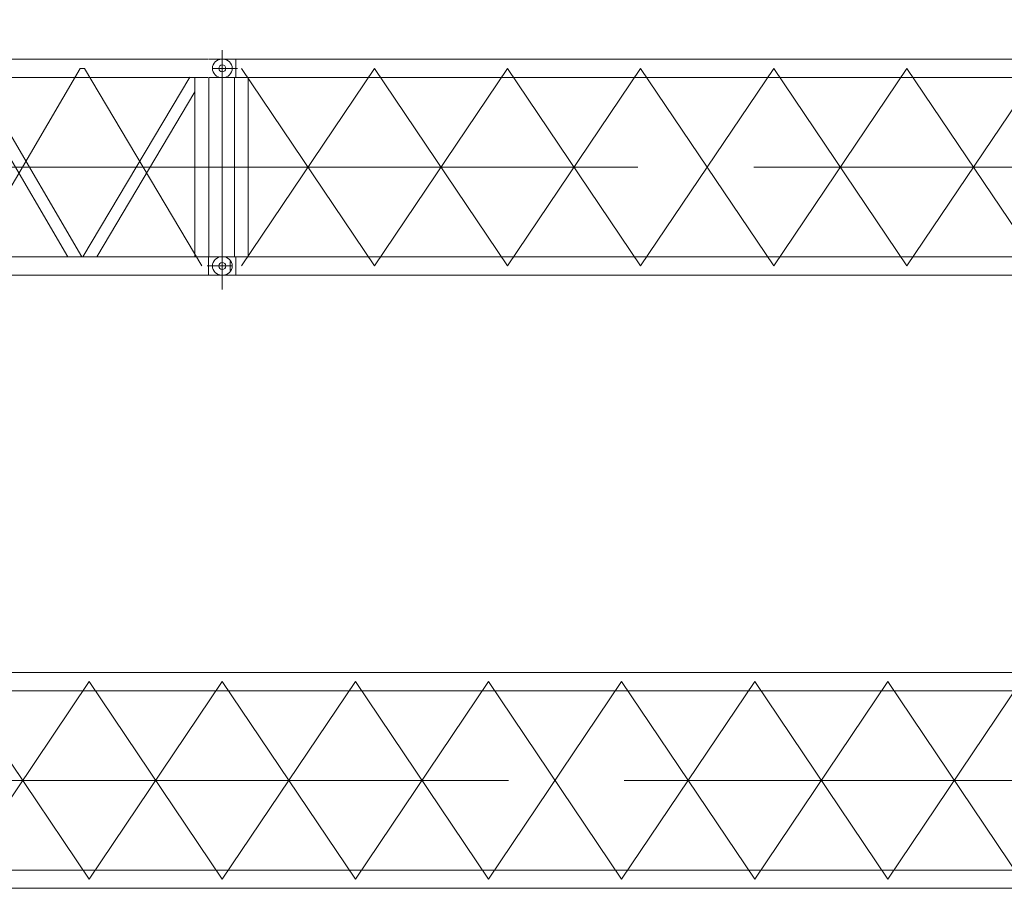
# Model space of a CAD drawing. Extents: x 8365 to 131642, y 1960 to 79602.
# Tile 12 of 121: x 24304 to 31529, y 9678 to 16052. Entities that reach past the tile are written whole.
import ezdxf

# ---------------------------------------------------------------- set-up
doc = ezdxf.new("R2010")
doc.units = 0
doc.header["$LTSCALE"] = 100
doc.header["$MEASUREMENT"] = 0
doc.linetypes.add('CENTER', pattern=[50.5, 30, -9, 2.5, -9])
doc.linetypes.add('HIDDEN', pattern=[12.6, 8.4, -4.2])
doc.layers.add('11', color=7, linetype='Continuous')

# ---------------------------------------------------------------- blocks, each defined once
blk = doc.blocks.new('*G64')
at = {"layer": '11', "color": 7, "linetype": 'Continuous', "lineweight": 9}
for p, q in [((24813.7, 11261.4), (23837, 11261.4)), ((24813.7, 11261.4), (25790.4, 11261.4)), ((26767, 11261.4), (25790.4, 11261.4)), ((26767, 11261.4), (27743.7, 11261.4)), ((28720.3, 11261.4), (27743.7, 11261.4)), ((28720.3, 11261.4), (29697, 11261.4)), ((30673.7, 11261.4), (29697, 11261.4)), ((30673.7, 11261.4), (31679.3, 11261.4)), ((23837, 11128.4), (24813.7, 11128.4)), ((25790.4, 11128.4), (24813.7, 11128.4)), ((25790.4, 11128.4), (26767, 11128.4)), ((27743.7, 11128.4), (26767, 11128.4)), ((27743.7, 11128.4), (28720.3, 11128.4)), ((29697, 11128.4), (28720.3, 11128.4)), ((29697, 11128.4), (30673.7, 11128.4)), ((31599.6, 11128.4), (30673.7, 11128.4)), ((24813.7, 9811.4), (23837, 9811.4)), ((24813.7, 9811.4), (25790.4, 9811.4)), ((26767, 9811.4), (25790.4, 9811.4)), ((26767, 9811.4), (27743.7, 9811.4)), ((28720.3, 9811.4), (27743.7, 9811.4)), ((28720.3, 9811.4), (29697, 9811.4)), ((30673.7, 9811.4), (29697, 9811.4)), ((31599.6, 9811.4), (30673.7, 9811.4)), ((23837, 9678.4), (24813.7, 9678.4)), ((25790.4, 9678.4), (24813.7, 9678.4)), ((25790.4, 9678.4), (26767, 9678.4)), ((27743.7, 9678.4), (26767, 9678.4)), ((27743.7, 9678.4), (28720.3, 9678.4)), ((29697, 9678.4), (28720.3, 9678.4)), ((29697, 9678.4), (30673.7, 9678.4)), ((30673.7, 9678.4), (31679.3, 9678.4))]:
    blk.add_line(p, q, dxfattribs=at)
at = {"layer": '11', "color": 7, "linetype": 'CENTER', "lineweight": 9}
for p, q in [((24813.7, 11194.9), (23837, 9744.9)), ((24813.7, 9744.9), (23837, 11194.9)), ((25790.4, 9744.9), (24813.7, 11194.9)), ((25790.4, 11194.9), (24813.7, 9744.9)), ((26767, 11194.9), (25790.4, 9744.9)), ((26767, 9744.9), (25790.4, 11194.9)), ((27743.7, 9744.9), (26767, 11194.9)), ((27743.7, 11194.9), (26767, 9744.9)), ((28720.3, 11194.9), (27743.7, 9744.9)), ((28720.3, 9744.9), (27743.7, 11194.9)), ((29697, 9744.9), (28720.3, 11194.9)), ((29697, 11194.9), (28720.3, 9744.9)), ((30673.7, 11194.9), (29697, 9744.9)), ((30673.7, 9744.9), (29697, 11194.9)), ((31650.4, 9744.9), (30673.7, 11194.9)), ((31650.4, 11194.9), (30673.7, 9744.9)), ((31790.4, 10469.9), (19790.4, 10469.9)), ((19790.4, 10469.9), (31790.4, 10469.9))]:
    blk.add_line(p, q, dxfattribs=at)
blk = doc.blocks.new('*G73')
at = {"layer": '11', "color": 7, "linetype": 'Continuous', "lineweight": 9}
for p, q in [((20329.3, 16006.5), (20368.3, 16052.1)), ((20368.3, 16052.1), (20704.1, 15765.2)), ((20572.7, 15798.6), (20329.3, 16006.5)), ((20343.7, 15828.5), (20579.7, 15763.1)), ((20240.8, 15796.8), (20240.8, 15797.3)), ((20271.8, 15815.3), (20271.8, 15814.8)), ((20481.5, 15761.6), (20371.9, 15761.6)), ((20371.9, 15761.6), (20557.1, 15761.6)), ((20572.7, 15798.6), (20616.2, 15761.4)), ((20586.1, 15761.6), (21255.4, 15761.6)), ((20704.1, 15765.2), (20708.4, 15761.6)), ((21255.4, 15628.6), (21255.4, 15761.6)), ((21255.4, 15761.6), (25683.5, 15761.6)), ((21255.4, 15761.6), (21255.4, 15628.6)), ((25690, 15762.4), (25790.4, 15762.4)), ((20248.4, 15450.1), (20190.3, 15658.7)), ((20253.9, 15643.5), (20253.9, 15450.1)), ((20253.9, 15643.5), (20253.9, 15180.3)), ((20386.9, 14131.8), (20386.9, 15643.5)), ((20386.9, 15514.8), (20386.9, 15628.6)), ((20386.9, 15628.6), (20411.9, 15628.6)), ((21255.4, 15628.6), (20386.9, 15628.6)), ((20411.9, 15628.6), (21256.9, 14311.2)), ((20439.8, 15628.6), (20427, 15605.1)), ((20568.2, 15628.6), (20439.8, 15628.6)), ((20500.5, 15499.7), (20568.2, 15623.6)), ((20535.7, 15435.5), (21008.2, 15628.6)), ((20568.2, 15623.6), (20568.2, 15628.6)), ((20568.9, 15383.9), (21167.7, 15628.6)), ((21205.9, 14390.6), (21205.9, 15628.6)), ((21205.9, 15628.6), (21294.8, 15628.6)), ((25683.5, 15628.6), (21255.4, 15628.6)), ((21294.8, 14406.7), (22021.4, 15628.6)), ((21294.8, 15628.6), (21294.8, 14406.7)), ((22124.8, 15628.6), (21341.6, 14311.4)), ((22021.4, 15628.6), (22124.8, 15628.6)), ((22131.4, 15628.6), (22900.4, 14311.4)), ((22234.3, 15628.6), (22131.4, 15628.6)), ((23006.4, 14306.2), (22234.3, 15628.6)), ((23009.4, 14311.4), (23778.4, 15628.6)), ((23881.3, 15628.6), (23112.3, 14311.4)), ((23778.4, 15628.6), (23881.3, 15628.6)), ((23887.4, 15628.6), (23990.3, 15628.6)), ((24656.3, 14311.4), (23887.4, 15628.6)), ((23990.3, 15628.6), (24759.2, 14311.4)), ((24765.8, 14311.4), (25550.9, 15631.6)), ((25589.6, 15628.6), (25589.6, 14311.4)), ((25690, 15627.4), (25790.4, 15627.4)), ((25691.2, 14312.4), (25691.2, 15627.4)), ((21168.7, 14295.8), (20386.9, 15514.8)), ((20496.3, 15497), (20500.5, 15499.7)), ((24869.3, 14311.4), (25589.6, 15522.7)), ((20253.9, 15450.1), (20248.4, 15450.1)), ((20386.9, 15374.7), (20458.1, 15403.8)), ((20386.9, 15309.5), (20491.2, 15352.2)), ((20240.7, 15275.8), (20165.2, 15158.7)), ((20253.9, 15275.8), (20240.7, 15275.8)), ((20253.9, 15180.3), (20253.9, 15275.8)), ((20183.9, 15174.3), (20183.9, 15180.3)), ((20183.9, 15180.3), (20253.9, 15180.3)), ((20253.9, 15174.3), (20183.9, 15174.3)), ((20253.9, 15180.3), (20277, 15180.3)), ((20253.9, 15174.3), (20253.9, 14101.5)), ((20253.9, 15062.9), (20253.9, 15174.3)), ((20277, 15174.3), (20253.9, 15174.3)), ((20277, 15180.3), (20277, 15174.3)), ((20118.9, 15087.7), (20141.6, 15133.2)), ((20141.6, 15133.2), (20150, 15144.4)), ((20110.1, 15067.5), (19476.5, 14217.8)), ((20110.1, 15067.5), (20111.1, 15077.2)), ((20166.2, 15025.7), (20110.1, 15067.5)), ((20111.1, 15077.2), (20118.9, 15087.7)), ((20111.1, 15077.2), (20175.2, 15029.4)), ((20152, 15053.4), (20152, 15053.4)), ((20152, 15050.9), (20152, 15050.9)), ((20152, 15048.4), (20152, 15048.4)), ((20175.2, 15029.4), (20166.2, 15025.7)), ((20183, 15039.9), (20175.2, 15029.4)), ((20220.1, 15074.6), (20183, 15039.9)), ((20211.5, 15066.5), (20213.9, 15062.9)), ((20213.9, 15062.9), (20253.9, 15062.9)), ((20228.5, 15085.8), (20220.1, 15074.6)), ((19504.1, 14137.8), (20166.2, 15025.7)), ((19933.4, 14713.6), (20066.9, 14057.1)), ((20006.7, 14050.5), (19885.1, 14648.7)), ((20386.9, 14527), (21165.4, 14301)), ((20386.9, 14464.2), (21051.7, 14271.2)), ((20357.2, 14125.6), (21236.7, 14310)), ((20392.9, 14376.4), (20386.9, 14376.4)), ((20386.9, 14376.4), (20386.9, 14144.4)), ((20776.3, 14219.6), (20392.9, 14376.4)), ((21250.4, 14311.4), (22180.4, 14311.4)), ((22180.4, 14311.4), (21250.4, 14311.4)), ((22180.4, 14311.4), (25683.5, 14311.4)), ((22900.4, 14311.4), (23006.4, 14306.2)), ((23112.3, 14311.4), (23003.3, 14311.4)), ((25683.5, 14311.4), (25690, 14312.4)), ((25690, 14312.4), (25690, 14177.4)), ((25690, 14312.4), (25790.4, 14312.4)), ((20190.2, 14102.1), (20248.4, 14294.9)), ((20248.4, 14294.9), (20253.9, 14294.9)), ((20253.9, 14294.9), (20253.9, 14101.5)), ((20386.9, 14144.4), (20386.9, 14291.9)), ((20386.9, 14291.9), (20393.2, 14291.9)), ((20393.2, 14291.9), (20546.7, 14171.4)), ((25847.9, 14210.8), (25847.9, 14279)), ((19476.5, 14217.8), (19427.4, 14152)), ((19553.2, 14203.7), (19504.1, 14137.8)), ((21257.3, 14178.4), (20384.5, 13995.4)), ((20546.7, 14171.4), (20548, 14165.6)), ((20777.5, 14213.7), (20776.3, 14219.6)), ((22180.4, 14178.4), (21257.3, 14178.4)), ((25683.5, 14178.4), (22180.4, 14178.4)), ((25683.5, 14178.4), (25690, 14177.4)), ((25690, 14177.4), (25790.4, 14177.4)), ((19427.4, 14152), (19338, 14032.2)), ((19394.2, 13990.4), (19504.1, 14137.8)), ((20386.9, 14144.4), (20399.5, 14134.5)), ((20399.5, 14134.5), (20386.9, 14144.4)), ((20086.8, 14059.3), (19397.5, 13983.6)), ((19461.1, 14080.1), (19509.2, 13995.9)), ((20066.9, 14057.1), (20006.7, 14050.5)), ((20086.8, 14059.3), (20094.7, 14065.2)), ((20094.4, 13989.7), (20086.8, 14059.3)), ((20094.7, 14065.2), (20107.7, 14066.6)), ((20094.7, 14065.2), (20103.4, 13985.7)), ((20107.7, 14066.6), (20156.4, 14081)), ((20156.4, 14081), (20170.3, 14082.5)), ((20166.7, 14082.2), (20166.7, 14087.9)), ((20166.7, 14087.9), (20171, 14087.9)), ((20550.3, 14025.1), (20399.3, 13934.2)), ((20549.3, 14030), (20550.3, 14025.1)), ((19401.3, 13913), (19819.4, 13959.5)), ((19825.4, 13959.5), (20094.4, 13989.7)), ((20103.4, 13985.7), (20094.4, 13989.7)), ((20116.4, 13987.1), (20103.4, 13985.7)), ((20167.1, 13983.6), (20116.4, 13987.1)), ((20166.7, 13977.9), (20166.7, 13983.6)), ((20257.3, 13924.7), (20166.7, 13977.9)), ((20181, 13985.1), (20167.1, 13983.6)), ((20180.9, 13973.6), (20180.9, 13972.7)), ((20194.2, 13988.8), (20194.2, 13988.8)), ((19396, 13913), (19401.3, 13913)), ((20280.3, 13915.8), (20280.3, 13643.3)), ((20360.3, 13643.3), (20360.3, 13915.7)), ((20270.3, 13605.9), (20270.3, 13595.9)), ((20370.3, 13595.9), (20370.3, 13605.9))]:
    blk.add_line(p, q, dxfattribs=at)
at = {"layer": '11', "color": 7, "linetype": 'CENTER', "lineweight": 9}
for p, q in [((20320.4, 15278.1), (20320.4, 16006.5)), ((25790.4, 15829), (25790.4, 14072.1)), ((25702.1, 15762.4), (25707.9, 15762.4)), ((25790.4, 15762.4), (25790.4, 15627.4)), ((25790.4, 15761.4), (25790.4, 15628.4)), ((22112.6, 14244.9), (21250.7, 15695.1)), ((22990.7, 15695.1), (22144, 14244.9)), ((23022.1, 15695.1), (22990.7, 15695.1)), ((23868.7, 14244.9), (23022.1, 15695.1)), ((24746.6, 15695.1), (23900.1, 14244.9)), ((24778, 15695.1), (24746.6, 15695.1)), ((25640.4, 14244.9), (24778, 15695.1)), ((25790.4, 15694.9), (25718.9, 15694.9)), ((25901.9, 15694.9), (25790.4, 15694.9)), ((25707.9, 15627.4), (25696.8, 15627.4)), ((20133.7, 15040.6), (20221.6, 15158.5)), ((20135.9, 15143.7), (20231.8, 15072.1)), ((25790.4, 14969.9), (20320.4, 14969.9)), ((25702.1, 14312.4), (25707.9, 14312.4)), ((25790.4, 14312.4), (25790.4, 14177.5)), ((25790.4, 14312.4), (25790.4, 14177.4)), ((22144, 14244.9), (22112.6, 14244.9)), ((23900.1, 14244.9), (23868.7, 14244.9)), ((25862.9, 14244.9), (25678.9, 14244.9)), ((25707.9, 14177.4), (25696.8, 14177.4)), ((20320.3, 13529.6), (20320.3, 14155.2)), ((19320.4, 14040.5), (19320.4, 13999.5)), ((19320.4, 14033.3), (19320.4, 14013.3)), ((20083.3, 14023.7), (20229.5, 14039.7)), ((20222.3, 14049.9), (20456.2, 14049.9)), ((19410.4, 13949.9), (19230.3, 13949.9)), ((19320.4, 13999.5), (19320.4, 13855.5)), ((19320.4, 13866.6), (19320.4, 13886.6)), ((20263.4, 13600.9), (20377.3, 13600.9))]:
    blk.add_line(p, q, dxfattribs=at)
at = {"layer": '11', "color": 7, "linetype": 'HIDDEN', "lineweight": 9}
for p, q in [((20212.6, 15694.9), (20481.6, 15694.9)), ((20118.9, 15087.7), (20183, 15039.9)), ((20270.3, 13605.9), (20270.3, 13595.9)), ((20370.3, 13595.9), (20370.3, 13605.9))]:
    blk.add_line(p, q, dxfattribs=at)
at = {"layer": '11', "color": 7, "linetype": 'Continuous', "lineweight": 9}
blk.add_lwpolyline([(19376, 14084.4), (19376.7, 14084.2)], dxfattribs=at)
at = {"layer": '11', "color": 7, "linetype": 'HIDDEN', "lineweight": 9}
for centre, radius in [((20320.3, 15695.1), 264), ((21250.4, 15694.9), 44.5), ((20183.9, 15107.9), 22.5)]:
    blk.add_circle(centre, radius, dxfattribs=at)
at = {"layer": '11', "color": 7, "linetype": 'Continuous', "lineweight": 9}
for centre, radius in [((20320.4, 15694.9), 84.3), ((20320.4, 15694.9), 76), ((25790.4, 15694.9), 25.5), ((20183.9, 15107.9), 17.1), ((25790.4, 14244.9), 25.5), ((20320.4, 14049.9), 84), ((20320.3, 14049.9), 80), ((19320.4, 13949.9), 84.1), ((20166.8, 14032.9), 30), ((20166.7, 14032.9), 22.5), ((20166.7, 14032.9), 22.5), ((20320.3, 13600.9), 45), ((20320.3, 13600.9), 26)]:
    blk.add_circle(centre, radius, dxfattribs=at)
at = {"layer": '11', "color": 7, "linetype": 'CENTER', "lineweight": 9}
blk.add_circle((20320.3, 14049.9), 264, dxfattribs=at)
at = {"layer": '11', "color": 7, "linetype": 'Continuous', "lineweight": 9}
for centre, radius, start, end in [((20320.4, 15694.9), 301.5, 85.16906, 171.57169), ((20320.4, 15694.9), 135, 78.77052, -164.45529), ((25795.4, 15694.9), 67.5, 0, 90), ((20320.4, 15694.9), 301.5, 171.57307, -102.74243), ((25795.4, 15694.9), 67.5, -90, 0), ((20320.4, 15694.9), 301.5, -49.46246, -12.71609), ((20320.4, 15694.9), 301.5, -77.25964, -65.19077), ((20189.2, 15115.1), 49, -36.71097, 143.28796), ((19320.4, 13949.9), 508, 57.24049, 1.19177), ((19320.4, 13949.9), 508, 9.09353, 49.33808), ((20320.4, 14049.9), 301.5, 102.73973, 157.06713), ((20320.3, 14049.9), 301.5, 24.58458, 77.25697), ((21250.4, 14245.1), 66.3, 90, 101.87793), ((21250.4, 14245), 66.4, 90, 101.85548), ((25795.4, 14244.9), 67.5, 0, 90), ((25795.4, 14244.9), 67.5, -90, 0), ((19320.4, 13949.9), 217.8, 62.53751, 176.34952), ((19320.4, 13949.9), 166.8, 65.40244, -150.55548), ((19320.4, 13949.9), 158.2, 66.06635, -150.55563), ((19320.4, 13949.9), 217.8, 12.87309, 44.04091), ((20171, 14107.9), 20, -90, -16.80737), ((20175.7, 14033.8), 49, -83.73584, 96.26199), ((20320.4, 14049.9), 301.5, -82.3808, -1.02635), ((19320.4, 13949.9), 217.8, 176.34949, -36.74615), ((19320.4, 13949.9), 508, -12.0368, 1.19), ((20320.3, 14049.9), 301.5, -167.02945, -89.99966), ((19320.4, 13949.9), 166.8, -150.55577, -9.3653), ((19320.4, 13949.9), 158.2, -150.55724, -10.23193), ((19320.4, 13949.9), 217.8, -36.74564, -5.64334), ((20320.3, 14049.9), 140, -116.71658, -55.70477), ((20320.3, 13605.9), 50, 150.05791, 179.99924), ((20320.3, 13595.9), 50, 180, 0), ((20255.3, 13643.3), 25, -29.89746, -0.00076), ((20385.3, 13643.3), 24.9, 180, -150.07852), ((20320.3, 13605.9), 50, 0, 29.88321)]:
    blk.add_arc(centre, radius, start, end, dxfattribs=at)
at = {"layer": '11', "color": 7, "linetype": 'HIDDEN', "lineweight": 9}
for centre, radius, start, end in [((20255.3, 13643.3), 25, -29.89572, -0.00076), ((20385.3, 13643.3), 24.9, 180, -150.08202)]:
    blk.add_arc(centre, radius, start, end, dxfattribs=at)
blk = doc.blocks.new('*G77')
at = {"layer": '11', "color": 7, "linetype": 'CENTER', "lineweight": 9}
for p, q in [((25790.4, 15829), (25790.4, 14072.1)), ((25790.4, 15762.4), (25790.4, 15627.4)), ((25790.4, 15761.4), (25790.4, 15628.4)), ((25790.4, 15694.9), (25718.9, 15694.9)), ((25901.9, 15694.9), (25790.4, 15694.9)), ((26907, 15694.9), (25930.4, 14244.9)), ((26907, 14244.9), (25930.4, 15694.9)), ((27883.7, 14244.9), (26907, 15694.9)), ((27883.7, 15694.9), (26907, 14244.9)), ((28860.3, 15694.9), (27883.7, 14244.9)), ((28860.3, 14244.9), (27883.7, 15694.9)), ((29837, 14244.9), (28860.3, 15694.9)), ((29837, 15694.9), (28860.3, 14244.9)), ((30813.7, 15694.9), (29837, 14244.9)), ((30813.7, 14244.9), (29837, 15694.9)), ((31790.4, 14244.9), (30813.7, 15694.9)), ((31790.4, 15694.9), (30813.7, 14244.9)), ((37790.4, 14969.9), (25790.4, 14969.9)), ((25790.4, 14969.9), (37790.4, 14969.9)), ((25790.4, 14312.4), (25790.4, 14177.5)), ((25790.4, 14312.4), (25790.4, 14177.4)), ((25878.6, 14312.4), (25872.8, 14312.4)), ((25862.9, 14244.9), (25678.9, 14244.9)), ((25872.8, 14177.5), (25883.9, 14177.5))]:
    blk.add_line(p, q, dxfattribs=at)
at = {"layer": '11', "color": 7, "linetype": 'Continuous', "lineweight": 9}
for p, q in [((25785.4, 15762.4), (25790.4, 15762.4)), ((25790.4, 15762.4), (25890.8, 15762.4)), ((25790.4, 15762.4), (25795.4, 15762.4)), ((25878.6, 15762.4), (25872.9, 15762.4)), ((25890.8, 15762.4), (25890.8, 15753.9)), ((25890.8, 15762.4), (25890.8, 15627.4)), ((25901.3, 15761.4), (25890.8, 15762.4)), ((26907, 15761.4), (25901.3, 15761.4)), ((26907, 15761.4), (27883.7, 15761.4)), ((28860.3, 15761.4), (27883.7, 15761.4)), ((28860.3, 15761.4), (29837, 15761.4)), ((30813.7, 15761.4), (29837, 15761.4)), ((30813.7, 15761.4), (31790.4, 15761.4)), ((25790.4, 15627.4), (25785.4, 15627.4)), ((25893.9, 15627.4), (25790.4, 15627.4)), ((25790.4, 15627.4), (25795.4, 15627.4)), ((25878.6, 15627.4), (25872.9, 15627.4)), ((25879.6, 14311.4), (25879.6, 15628.4)), ((25879.6, 15628.4), (25981.2, 15628.4)), ((25901.3, 15628.4), (25879.6, 15628.4)), ((25981.2, 15628.4), (25981.2, 14311.4)), ((25981.2, 15628.4), (26907, 15628.4)), ((27883.7, 15628.4), (26907, 15628.4)), ((27883.7, 15628.4), (28860.3, 15628.4)), ((29837, 15628.4), (28860.3, 15628.4)), ((29837, 15628.4), (30813.7, 15628.4)), ((31790.4, 15628.4), (30813.7, 15628.4)), ((25785.4, 14312.4), (25790.4, 14312.4)), ((25790.4, 14312.4), (25890.8, 14312.4)), ((25790.4, 14312.4), (25795.4, 14312.4)), ((25901.3, 14311.4), (25879.6, 14311.4)), ((25981.2, 14311.4), (25879.6, 14311.4)), ((25890.8, 14312.4), (25890.8, 14304)), ((25890.8, 14312.4), (25890.8, 14177.5)), ((25981.2, 14311.4), (26907, 14311.4)), ((26907, 14311.4), (27883.7, 14311.4)), ((28860.3, 14311.4), (27883.7, 14311.4)), ((28860.3, 14311.4), (29837, 14311.4)), ((30813.7, 14311.4), (29837, 14311.4)), ((30813.7, 14311.4), (31790.4, 14311.4)), ((25790.4, 14177.5), (25785.4, 14177.5)), ((25893.9, 14177.5), (25790.4, 14177.5)), ((25790.4, 14177.4), (25795.4, 14177.4)), ((25901.3, 14178.4), (25890.8, 14177.5)), ((26907, 14178.4), (25901.3, 14178.4)), ((27883.7, 14178.4), (26907, 14178.4)), ((27883.7, 14178.4), (28860.3, 14178.4)), ((29837, 14178.4), (28860.3, 14178.4)), ((29837, 14178.4), (30813.7, 14178.4)), ((31790.4, 14178.4), (30813.7, 14178.4))]:
    blk.add_line(p, q, dxfattribs=at)
for centre in [(25790.4, 15694.9), (25790.4, 14245)]:
    blk.add_circle(centre, 25, dxfattribs=at)
for centre, start, end in [((25785.4, 15694.9), 90, 180), ((25785.4, 15694.9), 180, -90), ((25785.4, 14245), 90, 180), ((25785.4, 14245), 180, -90)]:
    blk.add_arc(centre, 67.5, start, end, dxfattribs=at)

msp = doc.modelspace()

# ---------------------------------------------------------------- block references
at = {"color": 7, "linetype": 'Continuous', "lineweight": 9}
for name in ['*G73', '*G77', '*G64']:
    msp.add_blockref(name, (0, 0), dxfattribs=at)

doc.saveas('drawing.dxf')
